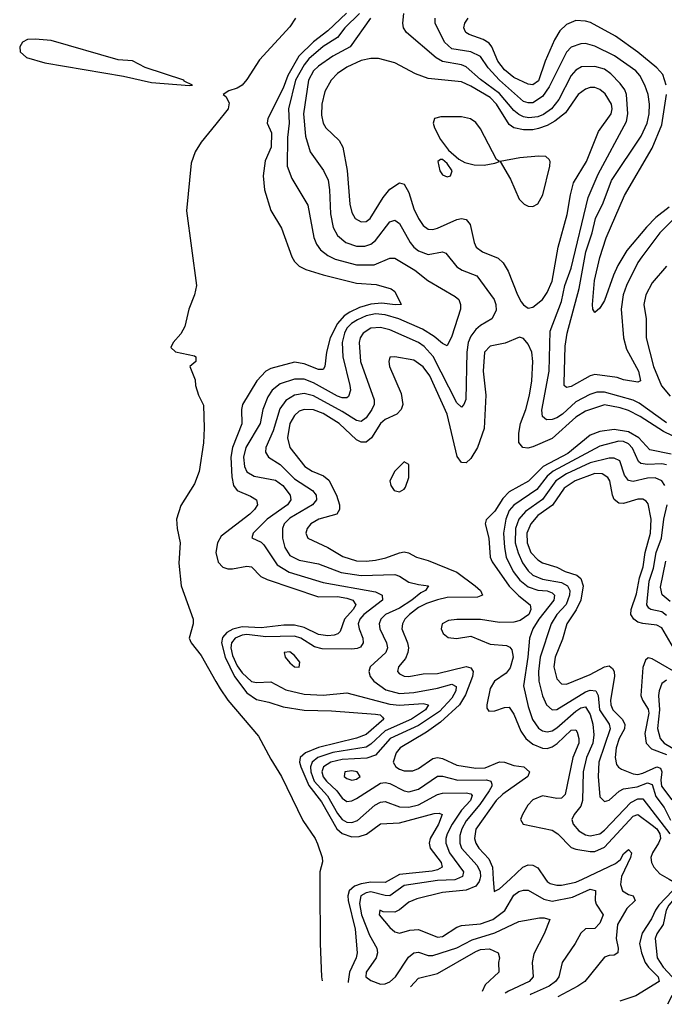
# Model space of a CAD drawing. Header units: inches. Extents: x 884549 to 1028252, y 526810 to 653624.
# Tile 159 of 256: x 919178 to 921881, y 579475 to 583604. Entities that reach past the tile are written whole.
import ezdxf

# ---------------------------------------------------------------- set-up
doc = ezdxf.new("R2010")
doc.units = ezdxf.units.IN
doc.header["$MEASUREMENT"] = 0
for name, color, linetype in [('A9518', 7, 'Continuous'), ('A9527', 7, 'Continuous'), ('A9528', 7, 'Continuous')]:
    doc.layers.add(name, color=color, linetype=linetype)

msp = doc.modelspace()

# ---------------------------------------------------------------- linework, layer by layer
at = {"layer": 'A9518', "color": 5, "elevation": 2080}
msp.add_lwpolyline([(919242.5, 583522.5), (919210, 583520.6), (919189.7, 583510.3), (919177.5, 583490), (919180.1, 583470), (919206.2, 583446.2), (919283, 583423), (919613.3, 583366.7), (919730, 583340.8), (919890, 583328.1), (919902, 583330), (919866.6, 583346.6), (919866, 583350), (919704.2, 583404.2), (919650, 583431.6), (919590, 583436.1), (919310, 583516.5)], close=True, dxfattribs=at)
msp.add_lwpolyline([(920000, 583165.9), (919938.9, 583090), (919913.4, 583050), (919897.2, 583002.8), (919877.7, 582802.3), (919919.1, 582490), (919910.7, 582450), (919886.8, 582390), (919870, 582318), (919852.8, 582287.2), (919821, 582250), (919811.3, 582230), (919830.8, 582210.8), (919910, 582194.8), (919916, 582190), (919916, 582170), (919891, 582150), (919913.2, 582093.2), (919914.8, 582070), (919927.3, 582030), (919947.9, 581987.9), (919951.5, 581891.5), (919947.9, 581830), (919930, 581709), (919910, 581657.2), (919853.2, 581566.8), (919834.8, 581510), (919837.3, 581470), (919850.4, 581410), (919844.7, 581324.7), (919854, 581230), (919904.4, 581090), (919905.6, 581070), (919888.6, 581010), (919896.4, 580990), (919937.9, 580937.9), (920000, 580829.1)], dxfattribs=at)
at = {"layer": 'A9527', "color": 5}
for points, elevation in [([(920436, 580000), (920435.6, 579970), (920436.9, 579730), (920443.1, 579590), (920445.5, 579573.4)], 2080), ([(920735.6, 580000), (920710, 579986.1), (920650, 579986.7), (920610, 579980.3), (920581, 579970), (920559.2, 579950), (920553.8, 579930), (920555.1, 579910), (920584.2, 579790), (920592.5, 579690), (920588.6, 579670), (920560.8, 579610), (920554.4, 579570), (920554.6, 579566)], 2120), ([(921009.5, 580000), (921002.8, 579997.2), (920930, 579993.5), (920790, 579973.2), (920730, 579929.9), (920710, 579930.5), (920650, 579945.8), (920630, 579942.3), (920608.5, 579930), (920602, 579898), (920611, 579850), (920644.6, 579764.6), (920675.7, 579710), (920677.6, 579690), (920672, 579670), (920630.2, 579610), (920629.7, 579589.7), (920650, 579574.3), (920690, 579559.5), (920710, 579561), (920730, 579569.5), (920753.1, 579590), (920807.9, 579672.1), (920830, 579690.6), (920850, 579692.7), (920890, 579678.6), (920910, 579678.6), (921010, 579711.9), (921075.5, 579744.6), (921170, 579773.8), (921270, 579821.8), (921357.1, 579837.1), (921377.2, 579837.2), (921401.3, 579830), (921377.5, 579770), (921333.4, 579686.6), (921326.8, 579650), (921330.6, 579590), (921313.4, 579570), (921227.2, 579530), (921213.5, 579521)], 2140), ([(921107.1, 580000), (921104.6, 579990), (921090.4, 579970), (921050, 579954), (920950, 579944), (920842.5, 579917.5), (920810, 579903.2), (920770, 579870.9), (920750, 579860.9), (920702.2, 579862.2), (920688.2, 579870), (920685.6, 579850), (920730, 579796.3), (920750, 579778.6), (920770, 579773.1), (920813.9, 579786.1), (920850, 579787.9), (920930, 579756.7), (920950, 579759.5), (921010, 579797.7), (921030, 579805), (921110, 579812.5), (921162, 579830), (921211.4, 579868.6), (921250, 579931.7), (921270, 579947.3), (921290, 579954), (921310, 579953.5), (921375.7, 579915.7), (921410, 579907.1), (921495.4, 579924.6), (921570, 579957.6), (921591.7, 579951.7), (921591.1, 579910), (921595.1, 579895.1), (921624.6, 579850), (921610, 579815.5), (921590, 579792.2), (921550, 579790.6), (921530, 579773.3), (921507, 579730), (921452.3, 579650), (921438, 579590), (921425, 579570), (921397.5, 579550), (921322.8, 579517.2), (921318, 579513.9)], 2160), ([(921163.6, 580000), (921167.1, 579947.1), (921190, 579958.2), (921234.6, 580000)], 2180), ([(921382.2, 580000), (921389, 579990), (921401.8, 579981.8), (921430, 579974.2), (921450, 579974.4), (921510, 579987.3), (921537.3, 580000)], 2180), ([(921700, 580000), (921697.4, 579977.4), (921705.1, 579950), (921730, 579935), (921750.3, 579930), (921758.2, 579910), (921724.1, 579875.9), (921684.1, 579810), (921678.6, 579750), (921686.9, 579710), (921686, 579690), (921670, 579680.2), (921650, 579679.6), (921630, 579672.8), (921548.1, 579570), (921518.6, 579550), (921433.7, 579506)], 2180), ([(921900.6, 580000), (921918.2, 579990), (921923.2, 579970), (921915, 579950), (921857.3, 579890), (921844.2, 579870), (921827.3, 579832.7), (921787.2, 579772.8), (921776.9, 579730), (921784.4, 579690), (921800.8, 579650), (921814.7, 579630), (921854.9, 579590), (921858.5, 579570), (921760.7, 579510), (921694.8, 579488.2)], 2220), ([(921968.2, 580000), (921973.2, 579990), (921950.2, 579950), (921899.1, 579890), (921889.2, 579870), (921876.4, 579810), (921848.8, 579770), (921843, 579750), (921851.2, 579670), (921876, 579630), (921931.4, 579570), (921940.2, 579550), (921933.7, 579530), (921912.6, 579510), (921894.7, 579474.6)], 2240), ([(920816.9, 579548.1), (920850, 579584.1), (920930, 579603.8), (921090, 579696.5), (921110, 579704), (921147.5, 579707.5), (921184.4, 579690), (921190.1, 579670), (921186, 579650), (921186.9, 579610), (921130, 579555.7), (921116.4, 579527.7)], 2120)]:
    msp.add_lwpolyline(points, dxfattribs=dict(at, elevation=elevation))
at = {"layer": 'A9528', "color": 5}
for points, elevation in [([(920334, 583610), (920310, 583574.8), (920183.8, 583436.2), (920130, 583353), (920110.2, 583329.8), (920090, 583316.4), (920054.6, 583305.4), (920031, 583290), (920042.4, 583282.4), (920055.8, 583255.8), (920051.6, 583230), (920000, 583165.9)], 2080), ([(920548.5, 583631.5), (920470, 583558.1), (920410, 583511.9), (920348.1, 583451.9), (920302.3, 583370), (920282.7, 583317.3), (920218.8, 583190), (920216, 583170), (920232.8, 583130), (920231.5, 583070), (920207.4, 583012.6), (920199, 582950), (920203.5, 582890), (920230, 582803.8), (920275.8, 582730), (920319, 582610), (920330.2, 582590), (920350, 582570.2), (920377.1, 582557.1), (920450, 582533.9), (920590, 582499.8), (920672.9, 582492.9), (920735.2, 582475.2), (920750, 582463.8), (920777.1, 582410), (920751.9, 582408.1), (920695.7, 582415.7), (920650, 582410.6), (920602.9, 582397.1), (920561.9, 582378.1), (920538.4, 582361.6), (920510.7, 582330), (920479.2, 582270), (920463.5, 582210), (920457.2, 582150), (920450, 582136.8), (920430, 582137.1), (920370, 582161), (920330, 582167.5), (920230, 582141.1), (920209.6, 582130), (920172, 582090), (920112.2, 581990), (920108.2, 581970), (920109.1, 581909.1), (920070, 581810), (920062.7, 581770), (920067.2, 581687.2), (920074.6, 581650), (920090, 581629), (920145.9, 581605.9), (920170, 581591), (920175, 581570), (920162.5, 581550), (920142.2, 581530), (920022.5, 581437.5), (920006.7, 581410), (920000.4, 581370), (920009.4, 581329.4), (920030, 581307.8), (920050, 581301.5), (920070, 581301.4), (920130, 581312.8), (920149.6, 581309.6), (920189.1, 581269.1), (920215.9, 581255.9), (920430, 581183), (920510, 581185.5), (920550, 581178.3), (920575, 581170), (920587.5, 581150), (920575.9, 581130), (920539.7, 581090), (920521.5, 581038.5), (920512.1, 581027.9), (920496.8, 581023.2), (920470, 581019.9), (920430, 581025.7), (920370, 581054.7), (920330, 581065), (920285.4, 581065.4), (920190, 581054), (920110, 581057.6), (920071.5, 581048.5), (920045.9, 581034), (920027.6, 581012.4), (920024.4, 580990), (920038.5, 580930), (920078, 580850), (920130, 580781.3), (920170, 580752.5), (920222.1, 580742.1), (920282.6, 580722.6), (920370, 580707.8), (920485.3, 580705.3), (920670, 580691.9), (920689.1, 580689.1), (920699.4, 580679.4), (920704.8, 580670), (920630, 580605.6), (920590, 580590.2), (920430, 580551.6), (920375.7, 580530), (920353.8, 580510), (920351, 580490), (920356.1, 580470), (920390, 580392.1), (920443.6, 580323.6), (920508.1, 580210), (920530, 580190.9), (920570, 580176.9), (920601.6, 580178.4), (920631.3, 580188.7), (920690, 580232), (920770, 580235.3), (920915.1, 580275.1), (920935.9, 580275.9), (920948.9, 580270), (920933.8, 580230), (920899.2, 580170), (920894.6, 580150), (920898.8, 580130), (920944.7, 580070), (920949.5, 580050), (920930, 580038.9), (920906.8, 580033.2), (920770, 580018.7), (920735.6, 580000)], 2120), ([(920602.5, 583630), (920540.4, 583570), (920509.8, 583530.2), (920450, 583491.2), (920390, 583439.5), (920370, 583415.6), (920334.4, 583350), (920304.4, 583230), (920307.5, 583170), (920299.9, 583110), (920299.3, 582990), (920318.5, 582938.5), (920386, 582826), (920410.5, 582690.5), (920422.4, 582662.4), (920439.5, 582639.5), (920470, 582615), (920499.9, 582599.9), (920590, 582575.4), (920664.5, 582575.5), (920730, 582603.6), (920750, 582603.4), (920834, 582554), (920889.7, 582509.7), (921003.7, 582443.7), (921019.6, 582430), (921026.7, 582410), (921026, 582390), (920990, 582276.2), (920970, 582236.9), (920950, 582245.8), (920915.7, 582275.7), (920866.5, 582306.5), (920767.3, 582350), (920710, 582366.2), (920670, 582370.6), (920630, 582362.1), (920594.2, 582345.8), (920569.3, 582330), (920549.5, 582310), (920539, 582290), (920529.5, 582250), (920532.8, 582190), (920562.6, 582070), (920564.4, 582050), (920556.3, 582023.7), (920550, 582018.9), (920530, 582018), (920510, 582024.6), (920410, 582081), (920370, 582096.1), (920330, 582096.9), (920270, 582076.7), (920236.3, 582050), (920218.1, 582021.9), (920197.5, 581970), (920186.1, 581910), (920126.2, 581810), (920116.3, 581770), (920120.7, 581730), (920130, 581707.4), (920160.3, 581690), (920250, 581673.4), (920280.8, 581650), (920311.6, 581610), (920314.1, 581590), (920300.7, 581570), (920214.7, 581510), (920156.1, 581450), (920150.5, 581430.5), (920190, 581412.8), (920201.6, 581401.6), (920257.5, 581317.5), (920307, 581286.9), (920450, 581244.1), (920670, 581204.8), (920698, 581190), (920698.9, 581170), (920620.3, 581110), (920603.6, 581090), (920597.6, 581070), (920600.6, 581050), (920616.5, 581010), (920618.5, 580990), (920606.9, 580973.1), (920593.2, 580966.8), (920570, 580963.6), (920445.7, 580965.7), (920414, 580974), (920356.1, 581010), (920330, 581018.4), (920210, 581015.6), (920130, 581025), (920110, 581022.6), (920080.7, 581010), (920066.3, 580990), (920063.1, 580970), (920070, 580937.6), (920090, 580893.7), (920110, 580864.3), (920150, 580828.6), (920170, 580823.9), (920230, 580827.4), (920294, 580794), (920370, 580774.9), (920450, 580771.4), (920550, 580780.8), (920730, 580733), (920770, 580729.6), (920870, 580735.6), (920892, 580730), (920878.6, 580710), (920820.5, 580670), (920710, 580621.2), (920650, 580565.8), (920630, 580553.5), (920490, 580530.5), (920428.3, 580510), (920403.4, 580490), (920396.5, 580470), (920398.1, 580450), (920412.9, 580410), (920468.8, 580348.8), (920510, 580274.6), (920530, 580249.8), (920550, 580239.1), (920570, 580237.8), (920594.2, 580245.8), (920666.4, 580310), (920690, 580322.3), (920710, 580325.8), (920770, 580302.9), (920810, 580301.1), (920850, 580311.9), (920930, 580354.9), (920950, 580360.1), (921050, 580360.9), (921070, 580356.8), (921075.5, 580350), (921067.9, 580330), (921030.5, 580289.5), (920991.6, 580230), (920969.8, 580190), (920964.1, 580170), (920964.3, 580150), (920979.6, 580110), (921038.2, 580030), (921034.1, 580010), (921009.5, 580000)], 2140), ([(920648.4, 583610), (920562.9, 583490), (920490, 583450.9), (920430.1, 583410), (920409.1, 583390), (920388.1, 583350), (920367.1, 583210), (920376, 583116), (920396.1, 583050), (920451.4, 582971.4), (920470.8, 582930.8), (920477.2, 582890), (920481.1, 582790), (920492.2, 582732.2), (920510, 582699), (920545.4, 582670), (920590, 582654.9), (920625.1, 582654.9), (920650, 582662.9), (920670, 582677.7), (920730, 582756), (920750, 582763), (920770, 582749.3), (920814.8, 582670), (920830, 582650.1), (920850, 582635.4), (920890, 582619.3), (920950, 582630.1), (920964.8, 582624.8), (921010, 582567.7), (921033.3, 582553.3), (921094.2, 582530), (921166.9, 582430), (921174.7, 582410), (921175.7, 582384.3), (921157.8, 582350), (921110, 582321.3), (921090, 582304.2), (921070, 582276.5), (921058.8, 582250), (921052.1, 582210), (921048.1, 582011.9), (921039.7, 581990), (921030, 581979.2), (921010, 581997.7), (920911.1, 582191.1), (920874.1, 582234.1), (920850, 582249.9), (920730, 582302.9), (920690, 582312.6), (920650, 582310.6), (920618.4, 582290), (920606, 582270), (920601.2, 582250), (920607.1, 582170), (920664.5, 582010), (920663.6, 581990), (920654.5, 581970), (920630, 581934.9), (920610, 581919.4), (920590, 581922.6), (920530, 581961), (920410, 582026.3), (920370, 582035.8), (920330, 582029.6), (920293, 582007), (920268.2, 581971.8), (920240.8, 581879.2), (920210.1, 581810), (920207.8, 581790), (920220.6, 581770), (920270, 581738.3), (920330, 581679.1), (920406, 581630), (920420.3, 581610), (920422.2, 581590), (920406.1, 581570), (920310, 581513.9), (920287.1, 581490), (920279.5, 581470), (920279.3, 581430), (920289, 581390), (920310, 581357.4), (920350, 581336.9), (920430, 581322.7), (920525, 581285), (920610, 581273.2), (920750, 581277.4), (920770, 581270.7), (920810, 581245.3), (920850, 581234.7), (920892, 581230), (920879.5, 581210), (920859.3, 581200.7), (920821.7, 581170), (920770, 581136.7), (920711.5, 581110), (920691.3, 581090), (920685.3, 581070), (920687.8, 581050), (920715.6, 580990), (920719.3, 580970), (920712.7, 580950), (920646.8, 580890), (920641.2, 580870), (920647.5, 580850), (920662.7, 580830), (920712.9, 580792.9), (920770, 580778.7), (920830, 580782.9), (920930, 580800.6), (920990, 580817.1), (921007.3, 580807.3), (921006.7, 580790), (920990, 580758), (920937.7, 580702.3), (920850, 580643.9), (920730.5, 580590), (920670, 580519.1), (920633.2, 580506.8), (920530, 580500.7), (920482.8, 580490), (920451.2, 580470), (920444.6, 580450), (920450, 580429.3), (920464.3, 580410), (920507.7, 580370), (920530, 580339.3), (920550, 580325), (920570, 580327.6), (920590, 580338.3), (920690, 580401.7), (920710, 580404.8), (920730, 580400.8), (920790, 580370.5), (920810, 580365.7), (920850, 580377.5), (920930, 580431.7), (920950, 580430.8), (921014.9, 580414.9), (921135.5, 580415.5), (921153.7, 580410), (921157.4, 580397.4), (921157.9, 580390), (921146.4, 580370), (921107.1, 580312.9), (921050, 580243.8), (921031.4, 580210), (921022.8, 580182.8), (921022.7, 580150), (921030.4, 580130), (921096.2, 580056.2), (921108.4, 580030), (921109.5, 580010), (921107.1, 580000)], 2160), ([(921890, 581912.9), (921775.5, 581995.5), (921750, 582009), (921630, 582042.5), (921598.3, 582041.7), (921568.1, 582031.9), (921510, 582001.7), (921454.3, 581950), (921430, 581934.9), (921410, 581927.2), (921386.1, 581926.1), (921370, 581940.5), (921367, 581967), (921397.8, 582130), (921402.3, 582297.7), (921450, 582421.8), (921463.5, 582490), (921490, 582561.8), (921561, 582859), (921603.2, 582956.8), (921722.5, 583177.5), (921728.3, 583210), (921722.8, 583290), (921715.1, 583310), (921696.3, 583336.3), (921656.7, 583376.7), (921630, 583396.5), (921590, 583408.4), (921533.2, 583406.8), (921510, 583393.2), (921490, 583369.9), (921438.4, 583270), (921407.1, 583230), (921373.8, 583206.2), (921350, 583196.9), (921312.7, 583192.7), (921290, 583196.7), (921270, 583206.4), (921250, 583223.5), (921190, 583295.1), (921110, 583352.9), (921050, 583406), (921030, 583415.5), (920950, 583428.5), (920924.7, 583444.7), (920799.4, 583550), (920787.4, 583570), (920784.7, 583590), (920788.9, 583630)], 2160), ([(921922, 582770), (921861.6, 582710), (921786.2, 582610), (921770, 582586), (921722.2, 582490), (921708.6, 582450), (921700.5, 582390), (921709.7, 582269.7), (921722.7, 582222.7), (921771.8, 582130), (921780.5, 582090), (921770, 582084.4), (921710, 582094), (921683, 582103), (921590, 582116.3), (921569.2, 582110.8), (921490, 582065.8), (921470, 582061.3), (921460.6, 582070), (921460.3, 582080.3), (921464.8, 582235.2), (921473.6, 582290), (921523.7, 582476.3), (921551.9, 582630), (921578.6, 582710), (921592.1, 582770), (921624.4, 582835.6), (921658.9, 582930), (921784, 583116), (921808.9, 583170), (921816.8, 583210), (921818.3, 583250), (921812.4, 583290), (921798.4, 583330), (921778.4, 583370), (921761.2, 583390), (921672, 583452), (921590, 583493), (921550, 583503.8), (921530, 583503.2), (921490.8, 583489.2), (921470, 583468.5), (921397.2, 583322.8), (921370, 583281.9), (921330, 583256.1), (921310, 583254.9), (921290, 583261.5), (921189, 583350), (921142.6, 583402.5), (921109.6, 583449.6), (921069.6, 583469.6), (920990, 583481.5), (920959.2, 583510), (920919.6, 583590), (920920.2, 583610)], 2140), ([(921888.3, 583330), (921873.9, 583373.9), (921850, 583401.7), (921770, 583468.2), (921675.4, 583535.4), (921571.9, 583591.9), (921550, 583598.3), (921510, 583600.5), (921470, 583584.3), (921442.6, 583557.4), (921419.9, 583520.1), (921380.6, 583430), (921352.8, 583347.2), (921330, 583330.8), (921310, 583334), (921250, 583361.7), (921210, 583394.2), (921182.5, 583430), (921157.9, 583490), (921146.1, 583506.1), (921121, 583521), (921061.9, 583541.9), (921049, 583550), (921043, 583563), (921040.2, 583570), (921044.3, 583590), (921058.1, 583610)], 2120), ([(921901.5, 582818.5), (921845.8, 582774.2), (921806.1, 582733.9), (921724.1, 582635.9), (921686.3, 582573.7), (921667.5, 582532.5), (921630, 582426), (921610, 582394.8), (921590, 582375.8), (921580.8, 582390), (921579.9, 582410), (921588.6, 582510), (921610, 582607.4), (921637.3, 582690), (921713.7, 582866.3), (921830, 583065.5), (921870, 583163.6), (921889.9, 583290)], 2120), ([(921890.1, 582569.9), (921830, 582500.7), (921802.7, 582450), (921795.3, 582410), (921804.7, 582350), (921804.3, 582270), (921835.2, 582150), (921869.1, 582069.1), (921905.3, 582025.3)], 2160), ([(921950, 581842.5), (921877.4, 581877.4), (921779.5, 581939.5), (921730, 581965.4), (921696.1, 581976.1), (921630, 581988.6), (921550, 581962.2), (921510, 581937.1), (921410, 581848.3), (921330, 581812.6), (921307.8, 581807.8), (921287.1, 581810), (921271.1, 581831.1), (921270.8, 581870), (921278.2, 581910), (921300.5, 581970), (921315.6, 582030), (921324.8, 582090), (921329.9, 582170), (921325.2, 582210), (921310, 582243.1), (921290, 582266.9), (921273, 582273), (921212.9, 582247.1), (921150, 582234.9), (921127.3, 582210), (921120.8, 582130), (921132, 582030), (921125.9, 581890), (921097.9, 581810), (921070, 581763.2), (921050, 581746), (921030, 581746.6), (921012, 581772), (920970.2, 581950), (920897.2, 582110), (920870, 582148.9), (920830, 582176.1), (920750.3, 582189.7), (920730, 582189.2), (920724.9, 582170), (920727.7, 582150), (920777.1, 582037.1), (920784.2, 581990), (920777.2, 581970), (920759, 581950), (920710, 581926.9), (920690, 581910.9), (920653.5, 581850), (920630, 581832.2), (920610, 581832.3), (920590, 581842.1), (920517.2, 581910), (920450, 581952.4), (920410, 581968.1), (920370.4, 581969.6), (920350, 581961.9), (920330, 581944.8), (920309.8, 581910), (920300.1, 581850), (920310.1, 581810), (920373.8, 581730), (920404.3, 581710), (920451.6, 581691.6), (920473.3, 581673.3), (920506.5, 581610), (920519.1, 581570), (920519.3, 581550), (920507.9, 581530), (920431.7, 581510), (920398.5, 581490), (920382.7, 581470), (920377.2, 581450), (920386.5, 581430), (920470, 581390.1), (920532.1, 581352.1), (920590, 581334.8), (920630, 581333), (920670, 581337.7), (920713, 581347), (920770, 581368.8), (920790, 581372.1), (920807.8, 581367.8), (920842, 581350), (920890, 581336.6), (921010, 581286.8), (921087.8, 581230), (921109.5, 581210), (921118.5, 581190), (921097.7, 581182.3), (920970, 581180.6), (920930, 581171.2), (920884, 581156), (920850, 581138.3), (920811.6, 581110), (920793.2, 581090), (920782.7, 581070), (920780.7, 581050), (920803.9, 580990), (920807.4, 580970), (920805.1, 580950), (920795, 580925), (920766.2, 580890), (920762.2, 580870), (920770, 580860.8), (920790, 580851.1), (920810, 580849.6), (920870, 580860.5), (920930, 580862.6), (921050, 580891.6), (921070, 580886.2), (921079.4, 580870), (921076.2, 580850), (921047.4, 580772.6), (921021.3, 580730), (920942.4, 580657.6), (920883.7, 580616.3), (920772.6, 580550), (920756.8, 580530), (920744.3, 580490), (920754.5, 580470), (920770, 580460.6), (920790, 580454.1), (920825.8, 580454.2), (920850, 580463.6), (920910, 580505.9), (920930, 580510.1), (920950, 580505.9), (921010, 580477.7), (921090, 580464.8), (921130, 580466.3), (921190, 580491), (921210, 580489.7), (921250, 580476.7), (921291, 580470), (921315.2, 580450), (921309.1, 580430), (921204, 580356), (921176.3, 580330), (921090, 580208.5), (921085, 580170), (921090.5, 580150), (921102.6, 580130), (921144.3, 580084.3), (921160.2, 580050), (921163.6, 580000)], 2180), ([(921910, 581782.5), (921820.5, 581800.5), (921773.5, 581850), (921730, 581876.1), (921670, 581886), (921610, 581877.1), (921570, 581861.3), (921475.9, 581784.1), (921372.7, 581730), (921311.7, 581668.3), (921230, 581623.7), (921204.2, 581595.8), (921170, 581543.2), (921133.9, 581506.1), (921130.1, 581489.9), (921145.4, 581430), (921150.4, 581350.4), (921158.3, 581330), (921230, 581227.9), (921270, 581188.1), (921318.3, 581150), (921320.5, 581130), (921312.1, 581110), (921275.7, 581084.3), (921250, 581077), (921190, 581075.4), (921110, 581088.6), (921011, 581089), (920975.2, 581084.8), (920948.6, 581070), (920945.5, 581050), (920953.7, 581030), (920973.7, 581013.7), (921009.2, 581009.2), (921070, 581018.3), (921150, 580985.2), (921219.1, 580979.1), (921233, 580973), (921241.4, 580961.4), (921246.4, 580930), (921234.8, 580885.2), (921217.1, 580862.9), (921169.3, 580830), (921150, 580798.5), (921135.9, 580730), (921136.5, 580716.5), (921144.3, 580704.3), (921170, 580706), (921210, 580720.1), (921230, 580720.5), (921250, 580691.3), (921279.5, 580619.5), (921300.1, 580590), (921330, 580565.4), (921370, 580548.4), (921390, 580547.6), (921410, 580554.8), (921431.1, 580568.9), (921490, 580624.7), (921510, 580625.3), (921515.9, 580615.9), (921522.8, 580590), (921522.3, 580570), (921496.8, 580510), (921465.4, 580354.6), (921450, 580339.6), (921430, 580338), (921370, 580348.8), (921330, 580332.4), (921308.9, 580310), (921285.5, 580270), (921278.2, 580250), (921288.7, 580230), (921410, 580204.9), (921434.5, 580190), (921490, 580132.8), (921510, 580124.9), (921570, 580114.9), (921590, 580115.5), (921630, 580133.9), (921750, 580264.1), (921770, 580270.5), (921830, 580226.4), (921848.7, 580210), (921862, 580190), (921864.6, 580170), (921857, 580150), (921831.4, 580110), (921824.9, 580090), (921826.8, 580070), (921836.9, 580050), (921862, 580022), (921900.6, 580000)], 2220), ([(921890, 581737.4), (921870, 581741.7), (921810, 581738.1), (921782.7, 581742.7), (921771.8, 581751.8), (921747.8, 581807.8), (921730, 581825.8), (921710, 581834.5), (921690, 581835.8), (921610, 581815.1), (921415, 581710), (921389.8, 581690), (921346.2, 581633.8), (921250, 581568.4), (921230, 581545.4), (921215.6, 581510), (921206.7, 581450), (921210, 581390), (921217.2, 581350), (921246.3, 581290), (921274.2, 581254.2), (921310, 581225.2), (921350, 581211.3), (921390, 581208.8), (921410, 581200.3), (921419.7, 581190), (921417.7, 581170), (921354.5, 581090), (921329.7, 581050), (921315.6, 581010), (921308.6, 580930), (921290.1, 580810), (921310, 580723.6), (921328.6, 580668.6), (921352.5, 580632.5), (921370, 580620.9), (921390, 580617.2), (921410, 580622.1), (921430, 580634.2), (921510, 580703.6), (921530, 580717.9), (921550, 580722.2), (921569.4, 580690), (921581.2, 580650), (921584.7, 580604.7), (921580.5, 580570), (921553.8, 580510), (921540.5, 580450), (921538, 580330), (921530, 580305.2), (921502.1, 580270), (921492.5, 580250), (921498.4, 580230), (921521.9, 580201.9), (921550, 580185.9), (921570, 580181.7), (921610, 580189.4), (921630, 580205.1), (921739.7, 580320.3), (921770, 580336.4), (921790, 580336.7), (921903.2, 580190)], 2240), ([(921883.5, 581650), (921869.9, 581670), (921842.2, 581682.2), (921810, 581681.4), (921750, 581668), (921730, 581671), (921714, 581694), (921693.7, 581753.7), (921670, 581765.6), (921650, 581764.9), (921570, 581745.1), (921470, 581698.9), (921426.2, 581670), (921370, 581591.6), (921299.1, 581540.9), (921270.1, 581510), (921256.6, 581470), (921255.4, 581410), (921267.8, 581367.8), (921286.7, 581326.7), (921310, 581293), (921330, 581273.8), (921370, 581257.8), (921450, 581243.8), (921474.5, 581230), (921483.9, 581210), (921483.5, 581190), (921468.9, 581151.1), (921430.4, 581110), (921406.2, 581070), (921360.3, 580930), (921353, 580870), (921354.8, 580830), (921370, 580767.9), (921386.5, 580730), (921410, 580710.1), (921430, 580711.5), (921550, 580784.6), (921570, 580792), (921594.1, 580790), (921603.5, 580770), (921609.6, 580710), (921649.4, 580650), (921653.1, 580630), (921606.2, 580490), (921603.2, 580430), (921610, 580345.3), (921630, 580325.2), (921650, 580330.1), (921691.8, 580368.2), (921710, 580379), (921766.7, 580386.7), (921810, 580404.1), (921830, 580395.8), (921845.6, 580345.6), (921880.2, 580300.2), (921906.8, 580246.8)], 2260), ([(921918.9, 580970), (921870, 581053.3), (921850, 581064.8), (921790, 581071.1), (921770, 581077.8), (921752.3, 581090), (921741, 581110), (921741.7, 581130), (921764.1, 581196), (921776.1, 581263.9), (921791.5, 581310), (921801.1, 581370), (921823.4, 581450), (921825.9, 581510), (921813.6, 581573.6), (921804.7, 581584.7), (921790, 581592.7), (921770, 581592.7), (921710, 581575.4), (921690, 581577), (921670, 581592.5), (921662.8, 581610), (921651.8, 581670), (921643.5, 581683.5), (921619.5, 581699.5), (921590, 581700.7), (921506.9, 581670), (921461, 581639), (921412.2, 581567.8), (921350, 581524.2), (921320.4, 581490), (921304.9, 581450), (921305.3, 581410), (921320.4, 581370), (921350, 581338.1), (921370, 581325.9), (921430, 581308.2), (921465.5, 581290), (921513.9, 581273.9), (921530, 581260.1), (921540.8, 581230), (921530.3, 581170), (921511.1, 581128.9), (921472.2, 581070), (921453.4, 581006.6), (921423.2, 580930), (921417.5, 580890), (921430, 580839.7), (921450, 580819.4), (921470, 580817.8), (921570, 580857.8), (921630, 580890.5), (921650, 580893.9), (921663, 580883), (921670.1, 580870.1), (921671.5, 580850), (921654.4, 580750), (921655.8, 580730), (921665.1, 580710), (921704.1, 580670), (921715.8, 580650), (921713.1, 580630), (921692.1, 580590), (921679.1, 580550), (921674.2, 580510), (921680.7, 580480.7), (921688.7, 580468.7), (921701.4, 580461.4), (921750, 580441.8), (921770, 580438.9), (921790, 580443.6), (921848.9, 580471.1), (921864.6, 580464.6), (921870.9, 580450), (921865.5, 580414.5), (921869.6, 580389.6), (921912, 580332)], 2280), ([(921890, 581105.6), (921870, 581120.3), (921824.4, 581130), (921815.6, 581135.6), (921807.7, 581150), (921817.7, 581250), (921835.6, 581304.4), (921846.3, 581370), (921869.5, 581430), (921878.6, 581510), (921892.1, 581570)], 2260), ([(921904.6, 581164.6), (921872.3, 581192.3), (921864.6, 581224.6), (921886.5, 581333.5)], 2240), ([(921964.9, 580844.9), (921830, 580923.6), (921812.5, 580927.5), (921802, 580918), (921790, 580887), (921782.9, 580770), (921789.3, 580750), (921813.1, 580713.1), (921815.2, 580695.2), (921799, 580610), (921805, 580570), (921826.4, 580546.4), (921890, 580522.2)], 2320), ([(920000, 580829.1), (920017.8, 580797.8), (920050, 580750.1), (920178.7, 580598.7), (920230, 580502.2), (920275.9, 580430), (920365.1, 580245.1), (920416.5, 580170), (920427, 580147), (920446.5, 580090), (920447.2, 580072.8), (920436.5, 580030), (920436, 580000)], 2080), ([(921890, 580834), (921870, 580820.3), (921859.3, 580790), (921856.4, 580770), (921860.7, 580710), (921852, 580632), (921862.8, 580590), (921880.5, 580570), (921949.1, 580529.1)], 2340), ([(921537.3, 580000), (921675.5, 580064.5), (921697.4, 580082.6), (921710, 580106), (921730, 580123.8), (921743.1, 580110), (921738.6, 580090), (921701.2, 580010), (921700, 580000)], 2180), ([(921234.6, 580000), (921288, 580050), (921310, 580059), (921330, 580057.7), (921350, 580046.9), (921382.2, 580000)], 2180)]:
    msp.add_lwpolyline(points, dxfattribs=dict(at, elevation=elevation))
for points, elevation in [([(920650, 583442.1), (920610, 583433.3), (920550, 583404.9), (920510, 583378.8), (920483.1, 583350), (920456.6, 583303.4), (920444, 583250), (920443.3, 583203.3), (920450.4, 583170.4), (920461, 583150), (920517.1, 583097.1), (920532.7, 583070), (920551.1, 582971.1), (920561.5, 582830), (920570, 582794.9), (920584.8, 582770), (920610, 582756.1), (920630, 582757.9), (920647.9, 582770), (920701.7, 582858.3), (920730, 582893.1), (920770, 582920.6), (920790, 582914), (920810, 582879), (920830.6, 582810.6), (920849.3, 582770), (920870, 582741.3), (920890, 582726.3), (920910, 582724.7), (920930, 582730.1), (921010, 582766.5), (921030, 582770.1), (921050, 582765.6), (921065.9, 582745.9), (921083.3, 582670), (921092.4, 582650), (921117.8, 582630), (921183.4, 582603.4), (921204.7, 582584.7), (921225.5, 582550), (921265, 582450), (921281, 582421), (921290, 582407.7), (921310, 582393.8), (921330, 582398.4), (921370, 582430.2), (921390, 582459.7), (921410, 582506.9), (921435.6, 582650), (921473.1, 582786.9), (921486.9, 582870), (921500.6, 582919.4), (921554.9, 583010), (921604.3, 583135.7), (921657.6, 583210), (921662.5, 583230), (921659.9, 583250), (921632.9, 583292.9), (921610, 583311.9), (921590, 583319.2), (921570, 583319.3), (921550, 583312.5), (921520.1, 583290), (921467, 583213), (921421.6, 583178.4), (921390, 583160.5), (921352.8, 583147.2), (921330, 583142.3), (921290, 583142.1), (921250.4, 583150.4), (921230, 583164.4), (921177.2, 583250), (921150, 583277.8), (921070, 583325.2), (921030, 583343), (920890, 583357.7), (920837.8, 583377.8), (920750, 583423.2), (920681.7, 583441.7)], 2180), ([(921030, 583197.3), (920943.3, 583196.7), (920916.5, 583190), (920911.3, 583170), (920917.1, 583150), (920942.2, 583102.2), (920976.4, 583056.4), (921019.1, 583019.1), (921044.9, 583004.9), (921083.9, 582996.1), (921125.6, 582994.4), (921170, 583002.6), (921189.2, 583010), (921177.4, 583017.4), (921110, 583145.8), (921090, 583173.2), (921068.1, 583188.1)], 2220), ([(921352.5, 583032.5), (921274.9, 583025.1), (921192, 583010), (921235.2, 582935.2), (921271.6, 582851.6), (921293.7, 582830), (921310, 582821.8), (921330, 582821), (921350, 582832.2), (921371.7, 582870), (921400.8, 582990), (921402.6, 583010), (921398.2, 583018.2), (921383.6, 583030)], 2220), ([(920950, 583018.5), (920942.2, 583017.8), (920930.4, 583009.6), (920939.8, 582970), (920950, 582952.9), (920970, 582945.2), (920984.5, 582950), (920990.7, 582970), (920970, 583001)], 2220), ([(920790, 581749.6), (920750, 581711), (920730.3, 581670), (920733.7, 581650), (920748.5, 581630), (920770, 581624.2), (920790, 581634.9), (920796, 581644), (920810, 581684.7), (920810, 581739)], 2220), ([(920310, 580952.6), (920287.2, 580950), (920290.4, 580930), (920310, 580906.7), (920330, 580890.4), (920350, 580888.9), (920352.9, 580910), (920330, 580938)], 2160), ([(920570, 580453.4), (920540.9, 580450), (920537.8, 580430), (920550, 580421.7), (920570, 580414.4), (920590, 580419), (920604.8, 580430), (920593.3, 580450)], 2180)]:
    msp.add_lwpolyline(points, close=True, dxfattribs=dict(at, elevation=elevation))

doc.saveas('drawing.dxf')
